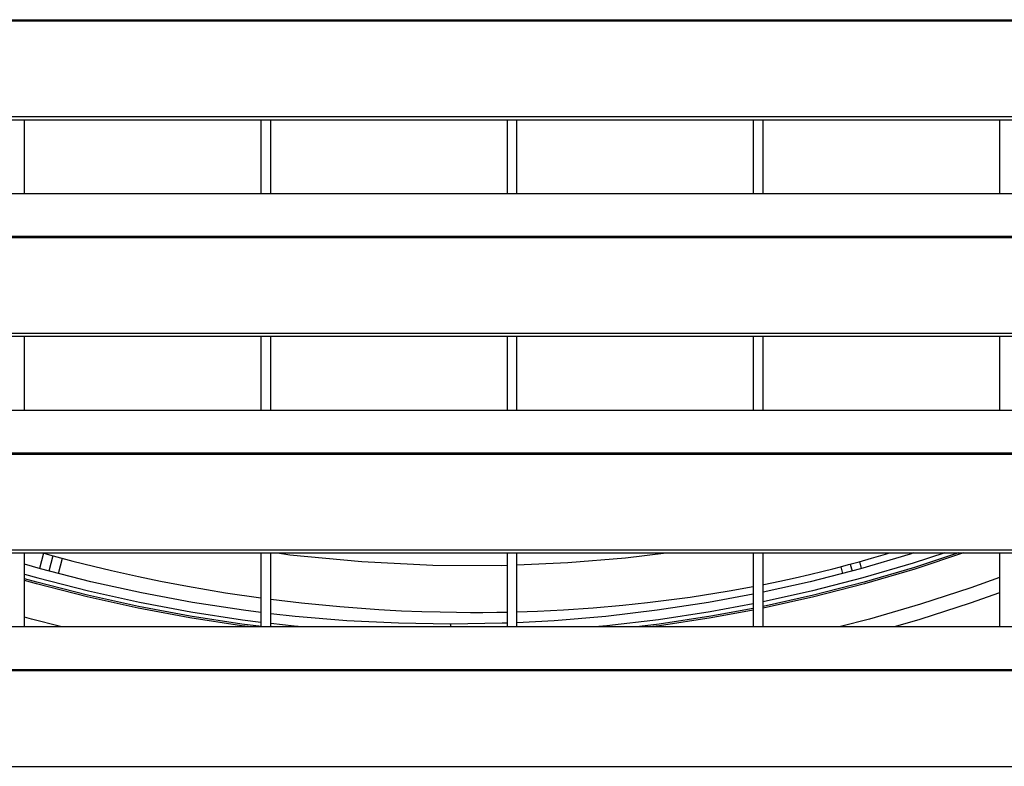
# Model space of a CAD drawing. Header units: millimetres. Extents: x 0 to 39025, y -31299 to 8400.
# Tile 140 of 256: x 6940 to 7140, y -9308 to -9156. Entities that reach past the tile are written whole.
import ezdxf

# ---------------------------------------------------------------- set-up
doc = ezdxf.new("R2010")
doc.units = ezdxf.units.MM

# ---------------------------------------------------------------- blocks, each defined once
blk = doc.blocks.new('*U55')
at = {"lineweight": 25}
for points in [[(16.21, 480.78), (16.21, 480.78), (1133.33, 480.78), (1133.33, 480.78)], [(16.21, 480.56), (16.21, 480.56), (1133.33, 480.56), (1133.33, 480.56)], [(7.21, 461.13), (7.21, 461.13), (1142.79, 461.13), (1142.79, 461.13)], [(7.21, 460.48), (7.21, 460.48), (1142.79, 460.48), (1142.79, 460.48)], [(336.99, 445.52), (336.99, 445.52), (336.99, 460.48), (336.99, 460.48)], [(385, 460.48), (385, 460.48), (385, 445.52), (385, 445.52)], [(387, 445.52), (387, 445.52), (387, 460.48), (387, 460.48)], [(435, 460.48), (435, 460.48), (435, 445.52), (435, 445.52)], [(437, 445.52), (437, 445.52), (437, 460.48), (437, 460.48)], [(485, 460.48), (485, 460.48), (485, 445.52), (485, 445.52)], [(487, 445.52), (487, 445.52), (487, 460.48), (487, 460.48)], [(534.99, 460.48), (534.99, 460.48), (534.99, 445.52), (534.99, 445.52)], [(247, 445.52), (247, 445.52), (818, 445.52), (818, 445.52)], [(16.21, 436.81), (16.21, 436.81), (1133.33, 436.81), (1133.33, 436.81)], [(16.21, 436.59), (16.21, 436.59), (1133.33, 436.59), (1133.33, 436.59)], [(7.21, 417.16), (7.21, 417.16), (1142.79, 417.16), (1142.79, 417.16)], [(7.21, 416.51), (7.21, 416.51), (1142.79, 416.51), (1142.79, 416.51)], [(336.99, 401.55), (336.99, 401.55), (336.99, 416.51), (336.99, 416.51)], [(385, 416.51), (385, 416.51), (385, 401.55), (385, 401.55)], [(387, 401.55), (387, 401.55), (387, 416.51), (387, 416.51)], [(435, 416.51), (435, 416.51), (435, 401.55), (435, 401.55)], [(437, 401.55), (437, 401.55), (437, 416.51), (437, 416.51)], [(485, 416.51), (485, 416.51), (485, 401.55), (485, 401.55)], [(487, 401.55), (487, 401.55), (487, 416.51), (487, 416.51)], [(534.99, 416.51), (534.99, 416.51), (534.99, 401.55), (534.99, 401.55)], [(247, 401.55), (247, 401.55), (818, 401.55), (818, 401.55)], [(16.21, 392.83), (16.21, 392.83), (1133.33, 392.83), (1133.33, 392.83)], [(16.21, 392.61), (16.21, 392.61), (1133.33, 392.61), (1133.33, 392.61)], [(7.21, 373.19), (7.21, 373.19), (1142.79, 373.19), (1142.79, 373.19)], [(7.21, 372.53), (7.21, 372.53), (1142.79, 372.53), (1142.79, 372.53)], [(336.99, 357.57), (336.99, 357.57), (336.99, 372.53), (336.99, 372.53)], [(340.82, 372.5), (340.82, 372.5), (339.99, 369.39), (339.99, 369.39)], [(385, 372.53), (385, 372.53), (385, 357.57), (385, 357.57)], [(387, 357.57), (387, 357.57), (387, 372.53), (387, 372.53)], [(435, 372.53), (435, 372.53), (435, 357.57), (435, 357.57)], [(437, 357.57), (437, 357.57), (437, 372.53), (437, 372.53)], [(485, 372.53), (485, 372.53), (485, 357.57), (485, 357.57)], [(487, 357.57), (487, 357.57), (487, 372.53), (487, 372.53)], [(534.99, 372.53), (534.99, 372.53), (534.99, 357.57), (534.99, 357.57)], [(342.75, 371.97), (342.75, 371.97), (341.92, 368.86), (341.92, 368.86)], [(343.85, 368.35), (343.85, 368.35), (344.68, 371.45), (344.68, 371.45)], [(504.71, 370.25), (504.71, 370.25), (505.08, 368.86), (505.08, 368.86)], [(507.01, 369.39), (507.01, 369.39), (506.64, 370.78), (506.64, 370.78)], [(502.77, 369.74), (502.77, 369.74), (503.15, 368.35), (503.15, 368.35)], [(247, 357.57), (247, 357.57), (818, 357.57), (818, 357.57)], [(16.21, 348.87), (16.21, 348.87), (1133.33, 348.87), (1133.33, 348.87)], [(16.21, 348.65), (16.21, 348.65), (1133.33, 348.65), (1133.33, 348.65)], [(7.21, 329.21), (7.21, 329.21), (1142.79, 329.21), (1142.79, 329.21)]]:
    blk.add_open_spline(points, degree=3, dxfattribs=at)
for points, knots in [([(340.71, 372.53), (340.71, 372.53), (342.05, 372.15), (342.05, 372.15), (342.05, 372.15), (346.77, 370.89), (346.77, 370.89), (346.77, 370.89), (350.97, 369.84), (350.97, 369.84), (350.97, 369.84), (354.62, 368.96), (354.62, 368.96), (354.62, 368.96), (357.68, 368.27), (357.68, 368.27), (357.68, 368.27), (360.13, 367.73), (360.13, 367.73), (360.13, 367.73), (364.57, 366.81), (364.57, 366.81), (364.57, 366.81), (370.06, 365.76), (370.06, 365.76), (370.06, 365.76), (377.79, 364.45), (377.79, 364.45), (377.79, 364.45), (385, 363.4), (385, 363.4)], [0, 0, 0, 0, 1, 1, 1, 2, 2, 2, 3, 3, 3, 4, 4, 4, 5, 5, 5, 6, 6, 6, 7, 7, 7, 8, 8, 8, 9, 9, 9, 10, 10, 10, 10]), ([(388.36, 372.53), (388.36, 372.53), (390.89, 372.17), (390.89, 372.17), (390.89, 372.17), (405.51, 370.77), (405.51, 370.77), (405.51, 370.77), (419.92, 370.06), (419.92, 370.06), (419.92, 370.06), (433.94, 370.01), (433.94, 370.01), (433.94, 370.01), (435, 370.06), (435, 370.06)], [0, 0, 0, 0, 1, 1, 1, 2, 2, 2, 3, 3, 3, 4, 4, 4, 5, 5, 5, 5]), ([(437, 370.13), (437, 370.13), (447.31, 370.56), (447.31, 370.56), (447.31, 370.56), (459.08, 371.53), (459.08, 371.53), (459.08, 371.53), (467.29, 372.53), (467.29, 372.53)], [0, 0, 0, 0, 1, 1, 1, 2, 2, 2, 3, 3, 3, 3]), ([(517.65, 372.53), (517.65, 372.53), (516.88, 372.3), (516.88, 372.3), (516.88, 372.3), (506.77, 369.32), (506.77, 369.32), (506.77, 369.32), (496.57, 366.7), (496.57, 366.7), (496.57, 366.7), (487, 364.57), (487, 364.57)], [0, 0, 0, 0, 1, 1, 1, 2, 2, 2, 3, 3, 3, 4, 4, 4, 4]), ([(487, 366.12), (487, 366.12), (487.17, 366.16), (487.17, 366.16), (487.17, 366.16), (490.42, 366.82), (490.42, 366.82), (490.42, 366.82), (493.51, 367.5), (493.51, 367.5), (493.51, 367.5), (496.42, 368.17), (496.42, 368.17), (496.42, 368.17), (499.18, 368.83), (499.18, 368.83), (499.18, 368.83), (501.19, 369.33), (501.19, 369.33), (501.19, 369.33), (502.69, 369.71), (502.69, 369.71), (502.69, 369.71), (504.38, 370.16), (504.38, 370.16), (504.38, 370.16), (506.5, 370.74), (506.5, 370.74), (506.5, 370.74), (509.01, 371.45), (509.01, 371.45), (509.01, 371.45), (511.88, 372.3), (511.88, 372.3), (511.88, 372.3), (512.66, 372.53), (512.66, 372.53)], [0, 0, 0, 0, 1, 1, 1, 2, 2, 2, 3, 3, 3, 4, 4, 4, 5, 5, 5, 6, 6, 6, 7, 7, 7, 8, 8, 8, 9, 9, 9, 10, 10, 10, 11, 11, 11, 12, 12, 12, 12]), ([(527.73, 372.53), (527.73, 372.53), (517.82, 369.26), (517.82, 369.26), (517.82, 369.26), (507.61, 366.26), (507.61, 366.26), (507.61, 366.26), (497.3, 363.61), (497.3, 363.61), (497.3, 363.61), (487, 361.33), (487, 361.33)], [0, 0, 0, 0, 1, 1, 1, 2, 2, 2, 3, 3, 3, 4, 4, 4, 4]), ([(526.7, 372.53), (526.7, 372.53), (517.72, 369.59), (517.72, 369.59), (517.72, 369.59), (507.52, 366.59), (507.52, 366.59), (507.52, 366.59), (497.22, 363.94), (497.22, 363.94), (497.22, 363.94), (487, 361.67), (487, 361.67)], [0, 0, 0, 0, 1, 1, 1, 2, 2, 2, 3, 3, 3, 4, 4, 4, 4]), ([(523.92, 372.53), (523.92, 372.53), (517.45, 370.44), (517.45, 370.44), (517.45, 370.44), (507.29, 367.45), (507.29, 367.45), (507.29, 367.45), (497.01, 364.81), (497.01, 364.81), (497.01, 364.81), (487, 362.58), (487, 362.58)], [0, 0, 0, 0, 1, 1, 1, 2, 2, 2, 3, 3, 3, 4, 4, 4, 4]), ([(385, 360.44), (385, 360.44), (381.49, 360.89), (381.49, 360.89), (381.49, 360.89), (371.07, 362.48), (371.07, 362.48), (371.07, 362.48), (360.71, 364.42), (360.71, 364.42), (360.71, 364.42), (350.43, 366.7), (350.43, 366.7), (350.43, 366.7), (340.22, 369.32), (340.22, 369.32), (340.22, 369.32), (336.99, 370.23), (336.99, 370.23)], [0, 0, 0, 0, 1, 1, 1, 2, 2, 2, 3, 3, 3, 4, 4, 4, 5, 5, 5, 6, 6, 6, 6]), ([(336.99, 368.21), (336.99, 368.21), (339.71, 367.45), (339.71, 367.45), (339.71, 367.45), (349.98, 364.81), (349.98, 364.81), (349.98, 364.81), (360.33, 362.52), (360.33, 362.52), (360.33, 362.52), (370.75, 360.57), (370.75, 360.57), (370.75, 360.57), (381.23, 358.97), (381.23, 358.97), (381.23, 358.97), (385, 358.49), (385, 358.49)], [0, 0, 0, 0, 1, 1, 1, 2, 2, 2, 3, 3, 3, 4, 4, 4, 5, 5, 5, 6, 6, 6, 6]), ([(385.11, 357.57), (385.11, 357.57), (381.11, 358.08), (381.11, 358.08), (381.11, 358.08), (370.6, 359.69), (370.6, 359.69), (370.6, 359.69), (360.15, 361.64), (360.15, 361.64), (360.15, 361.64), (349.77, 363.94), (349.77, 363.94), (349.77, 363.94), (339.48, 366.59), (339.48, 366.59), (339.48, 366.59), (336.99, 367.29), (336.99, 367.29)], [0, 0, 0, 0, 1, 1, 1, 2, 2, 2, 3, 3, 3, 4, 4, 4, 5, 5, 5, 6, 6, 6, 6]), ([(382.39, 357.57), (382.39, 357.57), (381.06, 357.75), (381.06, 357.75), (381.06, 357.75), (370.54, 359.35), (370.54, 359.35), (370.54, 359.35), (360.09, 361.3), (360.09, 361.3), (360.09, 361.3), (349.69, 363.61), (349.69, 363.61), (349.69, 363.61), (339.39, 366.26), (339.39, 366.26), (339.39, 366.26), (336.99, 366.94), (336.99, 366.94)], [0, 0, 0, 0, 1, 1, 1, 2, 2, 2, 3, 3, 3, 4, 4, 4, 5, 5, 5, 6, 6, 6, 6]), ([(534.99, 367.53), (534.99, 367.53), (529.18, 365.46), (529.18, 365.46), (529.18, 365.46), (518.95, 362.12), (518.95, 362.12), (518.95, 362.12), (508.61, 359.11), (508.61, 359.11), (508.61, 359.11), (502.73, 357.57), (502.73, 357.57)], [0, 0, 0, 0, 1, 1, 1, 2, 2, 2, 3, 3, 3, 4, 4, 4, 4]), ([(437, 360.58), (437, 360.58), (441.17, 360.72), (441.17, 360.72), (441.17, 360.72), (446.48, 360.98), (446.48, 360.98), (446.48, 360.98), (452.51, 361.39), (452.51, 361.39), (452.51, 361.39), (458.48, 361.91), (458.48, 361.91), (458.48, 361.91), (463.52, 362.45), (463.52, 362.45), (463.52, 362.45), (472.17, 363.57), (472.17, 363.57), (472.17, 363.57), (480.09, 364.83), (480.09, 364.83), (480.09, 364.83), (485, 365.75), (485, 365.75)], [0, 0, 0, 0, 1, 1, 1, 2, 2, 2, 3, 3, 3, 4, 4, 4, 5, 5, 5, 6, 6, 6, 7, 7, 7, 8, 8, 8, 8]), ([(485, 364.16), (485, 364.16), (475.93, 362.48), (475.93, 362.48), (475.93, 362.48), (465.51, 360.89), (465.51, 360.89), (465.51, 360.89), (455.05, 359.66), (455.05, 359.66), (455.05, 359.66), (444.55, 358.78), (444.55, 358.78), (444.55, 358.78), (437, 358.36), (437, 358.36)], [0, 0, 0, 0, 1, 1, 1, 2, 2, 2, 3, 3, 3, 4, 4, 4, 5, 5, 5, 5]), ([(534.99, 364.43), (534.99, 364.43), (529.05, 362.34), (529.05, 362.34), (529.05, 362.34), (518.82, 359.04), (518.82, 359.04), (518.82, 359.04), (513.9, 357.57), (513.9, 357.57)], [0, 0, 0, 0, 1, 1, 1, 2, 2, 2, 3, 3, 3, 3]), ([(387, 363.14), (387, 363.14), (393.25, 362.39), (393.25, 362.39), (393.25, 362.39), (401.02, 361.64), (401.02, 361.64), (401.02, 361.64), (408.92, 361.06), (408.92, 361.06), (408.92, 361.06), (413.53, 360.81), (413.53, 360.81), (413.53, 360.81), (417.68, 360.64), (417.68, 360.64), (417.68, 360.64), (421.4, 360.55), (421.4, 360.55), (421.4, 360.55), (424.7, 360.49), (424.7, 360.49), (424.7, 360.49), (427.57, 360.47), (427.57, 360.47), (427.57, 360.47), (430.06, 360.47), (430.06, 360.47), (430.06, 360.47), (432.9, 360.5), (432.9, 360.5), (432.9, 360.5), (435, 360.54), (435, 360.54)], [0, 0, 0, 0, 1, 1, 1, 2, 2, 2, 3, 3, 3, 4, 4, 4, 5, 5, 5, 6, 6, 6, 7, 7, 7, 8, 8, 8, 9, 9, 9, 10, 10, 10, 11, 11, 11, 11]), ([(485, 362.18), (485, 362.18), (476.25, 360.57), (476.25, 360.57), (476.25, 360.57), (465.77, 358.97), (465.77, 358.97), (465.77, 358.97), (455.24, 357.73), (455.24, 357.73), (455.24, 357.73), (453.66, 357.57), (453.66, 357.57)], [0, 0, 0, 0, 1, 1, 1, 2, 2, 2, 3, 3, 3, 4, 4, 4, 4]), ([(423.5, 358.07), (423.5, 358.07), (412.96, 358.25), (412.96, 358.25), (412.96, 358.25), (402.44, 358.78), (402.44, 358.78), (402.44, 358.78), (391.94, 359.66), (391.94, 359.66), (391.94, 359.66), (387, 360.2), (387, 360.2)], [0, 0, 0, 0, 1, 1, 1, 2, 2, 2, 3, 3, 3, 4, 4, 4, 4]), ([(485, 361.27), (485, 361.27), (476.4, 359.69), (476.4, 359.69), (476.4, 359.69), (465.89, 358.08), (465.89, 358.08), (465.89, 358.08), (461.89, 357.57), (461.89, 357.57)], [0, 0, 0, 0, 1, 1, 1, 2, 2, 2, 3, 3, 3, 3]), ([(485, 360.92), (485, 360.92), (476.45, 359.35), (476.45, 359.35), (476.45, 359.35), (465.93, 357.75), (465.93, 357.75), (465.93, 357.75), (464.61, 357.57), (464.61, 357.57)], [0, 0, 0, 0, 1, 1, 1, 2, 2, 2, 3, 3, 3, 3]), ([(344.27, 357.57), (344.27, 357.57), (338.39, 359.11), (338.39, 359.11), (338.39, 359.11), (336.99, 359.5), (336.99, 359.5)], [0, 0, 0, 0, 1, 1, 1, 2, 2, 2, 2]), ([(387, 358.25), (387, 358.25), (391.75, 357.73), (391.75, 357.73), (391.75, 357.73), (393.34, 357.57), (393.34, 357.57)], [0, 0, 0, 0, 1, 1, 1, 2, 2, 2, 2]), ([(435, 358.28), (435, 358.28), (434.03, 358.25), (434.03, 358.25), (434.03, 358.25), (423.5, 358.07), (423.5, 358.07)], [0, 0, 0, 0, 1, 1, 1, 2, 2, 2, 2]), ([(423.5, 358.01), (423.5, 358.01), (423.5, 358.06), (423.5, 358.06), (423.5, 358.06), (423.5, 357.57), (423.5, 357.57)], [0, 0, 0, 0, 1, 1, 1, 2, 2, 2, 2])]:
    blk.add_open_spline(points, degree=3, knots=knots, dxfattribs=at)

msp = doc.modelspace()

# ---------------------------------------------------------------- block references
at = {"color": 1}
msp.add_blockref('*U55', (6603.64, -9637.01), dxfattribs=at)

doc.saveas('drawing.dxf')
